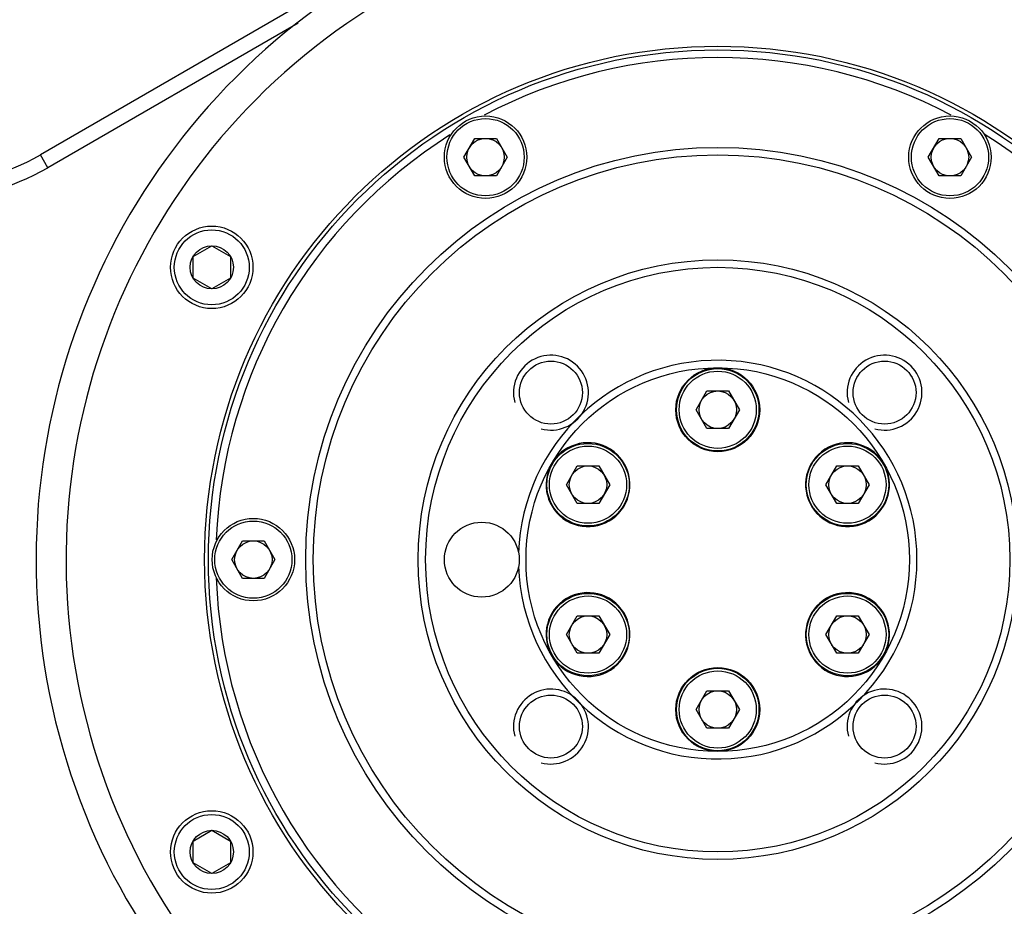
# Model space of a CAD drawing. Header units: millimetres. Extents: x 0 to 2550, y 0 to 1188.
# Tile 15 of 218: x 309 to 322, y 127 to 138. Entities that reach past the tile are written whole.
import ezdxf

# ---------------------------------------------------------------- set-up
doc = ezdxf.new("R2010")
doc.units = ezdxf.units.MM
doc.header["$LTSCALE"] = 46.255
for name, color, linetype in [('A2440103_ABL742', 7, 'CONTINUOUS'), ('M2410102_PBL687', 7, 'CONTINUOUS'), ('M2420202_PBL727', 7, 'CONTINUOUS'), ('M2440103_PBL837', 7, 'CONTINUOUS'), ('M2440802_PBL836', 7, 'CONTINUOUS'), ('P9140503_BOLT_PBL695', 7, 'CONTINUOUS'), ('P9140503_BOLT_PBL696', 7, 'CONTINUOUS'), ('P9140506_BOLT_PBL709', 7, 'CONTINUOUS'), ('P9140506_BOLT_PBL710', 7, 'CONTINUOUS'), ('P9140506_BOLT_PBL743', 7, 'CONTINUOUS'), ('P9140506_BOLT_PBL744', 7, 'CONTINUOUS'), ('P9140506_BOLT_PBL745', 7, 'CONTINUOUS'), ('P9140506_BOLT_PBL746', 7, 'CONTINUOUS'), ('P9140506_BOLT_PBL747', 7, 'CONTINUOUS'), ('P9140506_BOLT_PBL748', 7, 'CONTINUOUS'), ('P9140506_BOLT_PBL753', 7, 'CONTINUOUS')]:
    doc.layers.add(name, color=color, linetype=linetype)

# ---------------------------------------------------------------- blocks, each defined once
blk = doc.blocks.new('P9140506_BOLT_PBL743', base_point=(316.751, 132.16))
at = {"layer": 'P9140506_BOLT_PBL743', "color": 7}
for p, q in [((316.462, 132.16), (316.607, 132.41)), ((316.607, 132.41), (316.895, 132.41)), ((316.895, 132.41), (317.04, 132.16)), ((316.607, 131.91), (316.462, 132.16)), ((317.04, 132.16), (316.895, 131.91)), ((316.895, 131.91), (316.607, 131.91))]:
    blk.add_line(p, q, dxfattribs=at)
for radius in [0.55, 0.515, 0.25]:
    blk.add_circle((316.751, 132.16), radius, dxfattribs=at)
blk = doc.blocks.new('P9140506_BOLT_PBL744', base_point=(316.751, 130.16))
at = {"layer": 'P9140506_BOLT_PBL744', "color": 7}
for p, q in [((316.462, 130.16), (316.607, 130.41)), ((316.607, 130.41), (316.895, 130.41)), ((316.895, 130.41), (317.04, 130.16)), ((316.607, 129.91), (316.462, 130.16)), ((317.04, 130.16), (316.895, 129.91)), ((316.895, 129.91), (316.607, 129.91))]:
    blk.add_line(p, q, dxfattribs=at)
for radius in [0.55, 0.515, 0.25]:
    blk.add_circle((316.751, 130.16), radius, dxfattribs=at)
blk = doc.blocks.new('P9140506_BOLT_PBL745', base_point=(318.483, 133.16))
at = {"layer": 'P9140506_BOLT_PBL745', "color": 7}
for p, q in [((318.194, 133.16), (318.339, 133.41)), ((318.339, 133.41), (318.627, 133.41)), ((318.627, 133.41), (318.772, 133.16)), ((318.339, 132.91), (318.194, 133.16)), ((318.772, 133.16), (318.627, 132.91)), ((318.627, 132.91), (318.339, 132.91))]:
    blk.add_line(p, q, dxfattribs=at)
for radius in [0.55, 0.515, 0.25]:
    blk.add_circle((318.483, 133.16), radius, dxfattribs=at)
blk = doc.blocks.new('P9140506_BOLT_PBL747', base_point=(318.483, 129.16))
at = {"layer": 'P9140506_BOLT_PBL747', "color": 7}
for p, q in [((318.194, 129.16), (318.339, 129.41)), ((318.339, 129.41), (318.627, 129.41)), ((318.627, 129.41), (318.772, 129.16)), ((318.339, 128.91), (318.194, 129.16)), ((318.772, 129.16), (318.627, 128.91)), ((318.627, 128.91), (318.339, 128.91))]:
    blk.add_line(p, q, dxfattribs=at)
for radius in [0.55, 0.515, 0.25]:
    blk.add_circle((318.483, 129.16), radius, dxfattribs=at)
blk = doc.blocks.new('P9140506_BOLT_PBL748', base_point=(320.215, 132.16))
at = {"layer": 'P9140506_BOLT_PBL748', "color": 7}
for p, q in [((319.926, 132.16), (320.071, 132.41)), ((320.071, 132.41), (320.359, 132.41)), ((320.359, 132.41), (320.504, 132.16)), ((320.071, 131.91), (319.926, 132.16)), ((320.504, 132.16), (320.359, 131.91)), ((320.359, 131.91), (320.071, 131.91))]:
    blk.add_line(p, q, dxfattribs=at)
for radius in [0.55, 0.515, 0.25]:
    blk.add_circle((320.215, 132.16), radius, dxfattribs=at)
blk = doc.blocks.new('P9140506_BOLT_PBL753', base_point=(320.215, 130.16))
at = {"layer": 'P9140506_BOLT_PBL753', "color": 7}
for p, q in [((319.926, 130.16), (320.071, 130.41)), ((320.071, 130.41), (320.359, 130.41)), ((320.359, 130.41), (320.504, 130.16)), ((320.071, 129.91), (319.926, 130.16)), ((320.504, 130.16), (320.359, 129.91)), ((320.359, 129.91), (320.071, 129.91))]:
    blk.add_line(p, q, dxfattribs=at)
for radius in [0.55, 0.515, 0.25]:
    blk.add_circle((320.215, 130.16), radius, dxfattribs=at)
blk = doc.blocks.new('M2440802_PBL836', base_point=(318.483, 131.16))
at = {"layer": 'M2440802_PBL836', "color": 7}
for centre, radius in [((318.483, 131.16), 5.5), ((318.483, 131.16), 5.4), ((318.483, 131.16), 4), ((318.483, 131.16), 3.9), ((316.256, 133.388), 0.42), ((318.483, 131.16), 2.56), ((318.483, 133.16), 0.56), ((320.71, 133.388), 0.42), ((315.333, 131.16), 0.5), ((318.483, 129.16), 0.56), ((316.256, 128.933), 0.42), ((320.71, 128.933), 0.42)]:
    blk.add_circle(centre, radius, dxfattribs=at)
at = {"layer": 'M2440802_PBL836', "color": 134}
for centre in [(316.256, 133.388), (320.71, 133.388), (316.256, 128.933), (320.71, 128.933)]:
    blk.add_arc(centre, 0.5, 255, 195, dxfattribs=at)
at = {"layer": 'M2440802_PBL836', "color": 7}
for centre, radius, start, end in [((318.483, 131.16), 2.66, 181.9695, 178.0305), ((316.751, 132.16), 0.56, 150, 146.699), ((320.215, 132.16), 0.56, 33.3009, 30), ((316.751, 130.16), 0.56, 213.3009, 210), ((320.215, 130.16), 0.56, 330, 326.699)]:
    blk.add_arc(centre, radius, start, end, dxfattribs=at)
blk = doc.blocks.new('M2440103_PBL837', base_point=(318.483, 131.16))
at = {"layer": 'M2440103_PBL837', "color": 7}
blk.add_circle((318.483, 131.16), 6.8, dxfattribs=at)
for start, end in [(62.2779, 117.7554), (122.2446, 177.7221), (2.0757, 57.9243), (182.0757, 237.9243), (302.2446, 357.7221)]:
    blk.add_arc((318.483, 131.16), 6.7, start, end, dxfattribs=at)
blk = doc.blocks.new('A2440103_ABL742', base_point=(318.483, 131.16))
at = {"layer": 'M2440103_PBL837'}
blk.add_blockref('M2440103_PBL837', (318.483, 131.16), dxfattribs=at)
at = {"layer": 'M2440802_PBL836'}
blk.add_blockref('M2440802_PBL836', (318.483, 131.16), dxfattribs=at)
at = {"layer": 'P9140506_BOLT_PBL743'}
blk.add_blockref('P9140506_BOLT_PBL743', (316.751, 132.16), dxfattribs=at)
at = {"layer": 'P9140506_BOLT_PBL744'}
blk.add_blockref('P9140506_BOLT_PBL744', (316.751, 130.16), dxfattribs=at)
at = {"layer": 'P9140506_BOLT_PBL745'}
blk.add_blockref('P9140506_BOLT_PBL745', (318.483, 133.16), dxfattribs=at)
at = {"layer": 'P9140506_BOLT_PBL747'}
blk.add_blockref('P9140506_BOLT_PBL747', (318.483, 129.16), dxfattribs=at)
at = {"layer": 'P9140506_BOLT_PBL748'}
blk.add_blockref('P9140506_BOLT_PBL748', (320.215, 132.16), dxfattribs=at)
at = {"layer": 'P9140506_BOLT_PBL753'}
blk.add_blockref('P9140506_BOLT_PBL753', (320.215, 130.16), dxfattribs=at)

msp = doc.modelspace()

# ---------------------------------------------------------------- linework, layer by layer
at = {"layer": 'M2410102_PBL687', "color": 7}
for p, q in [((318.3265, 141.6934), (309.4393, 136.5624)), ((312.8802, 138.318), (309.5393, 136.3892))]:
    msp.add_line(p, q, dxfattribs=at)
at = {"layer": 'M2410102_PBL687', "color": 2}
msp.add_line((309.5393, 136.3892), (309.4393, 136.5624), dxfattribs=at)
at = {"layer": 'M2410102_PBL687', "color": 7}
for radius in [3, 3.2]:
    msp.add_arc((307.9393, 139.1605), radius, 270, 300, dxfattribs=at)
at = {"layer": 'M2420202_PBL727', "color": 7}
msp.add_circle((318.4829, 131.1605), 6.85, dxfattribs=at)
for radius, start, end in [(9.1, 334.8499, 265.15009), (8.7, 333.48538, 266.51462)]:
    msp.add_arc((318.4829, 131.1605), radius, start, end, dxfattribs=at)
at = {"layer": 'P9140503_BOLT_PBL695', "color": 7}
for p, q in [((311.4779, 127.4048), (311.7279, 127.5491)), ((311.7279, 127.5491), (311.9779, 127.4048)), ((311.4779, 127.1161), (311.4779, 127.4048)), ((311.9779, 127.4048), (311.9779, 127.1161)), ((311.7279, 126.9718), (311.4779, 127.1161)), ((311.9779, 127.1161), (311.7279, 126.9718))]:
    msp.add_line(p, q, dxfattribs=at)
for radius in [0.55, 0.5, 0.2887]:
    msp.add_circle((311.7279, 127.2605), radius, dxfattribs=at)
at = {"layer": 'P9140503_BOLT_PBL696', "color": 7}
for p, q in [((311.4779, 135.2048), (311.7279, 135.3491)), ((311.7279, 135.3491), (311.9779, 135.2048)), ((311.4779, 134.9161), (311.4779, 135.2048)), ((311.9779, 135.2048), (311.9779, 134.9161)), ((311.7279, 134.7718), (311.4779, 134.9161)), ((311.9779, 134.9161), (311.7279, 134.7718))]:
    msp.add_line(p, q, dxfattribs=at)
for radius in [0.55, 0.5, 0.2887]:
    msp.add_circle((311.7279, 135.0605), radius, dxfattribs=at)
at = {"layer": 'P9140506_BOLT_PBL709', "color": 7}
for p, q in [((311.9942, 131.1605), (312.1386, 131.4105)), ((312.1386, 131.4105), (312.4273, 131.4105)), ((312.4273, 131.4105), (312.5716, 131.1605)), ((312.1386, 130.9105), (311.9942, 131.1605)), ((312.5716, 131.1605), (312.4273, 130.9105)), ((312.4273, 130.9105), (312.1386, 130.9105))]:
    msp.add_line(p, q, dxfattribs=at)
for radius in [0.55, 0.5154, 0.25]:
    msp.add_circle((312.2829, 131.1605), radius, dxfattribs=at)
at = {"layer": 'P9140506_BOLT_PBL710', "color": 7}
for p, q in [((315.0942, 136.5298), (315.2386, 136.7798)), ((315.2386, 136.7798), (315.5273, 136.7798)), ((315.5273, 136.7798), (315.6716, 136.5298)), ((315.2386, 136.2798), (315.0942, 136.5298)), ((315.6716, 136.5298), (315.5273, 136.2798)), ((315.5273, 136.2798), (315.2386, 136.2798))]:
    msp.add_line(p, q, dxfattribs=at)
for radius in [0.55, 0.5154, 0.25]:
    msp.add_circle((315.3829, 136.5298), radius, dxfattribs=at)
at = {"layer": 'P9140506_BOLT_PBL746', "color": 7}
for p, q in [((321.2942, 136.5298), (321.4386, 136.7798)), ((321.4386, 136.7798), (321.7273, 136.7798)), ((321.7273, 136.7798), (321.8716, 136.5298)), ((321.4386, 136.2798), (321.2942, 136.5298)), ((321.8716, 136.5298), (321.7273, 136.2798)), ((321.7273, 136.2798), (321.4386, 136.2798))]:
    msp.add_line(p, q, dxfattribs=at)
for radius in [0.55, 0.5154, 0.25]:
    msp.add_circle((321.5829, 136.5298), radius, dxfattribs=at)

# ---------------------------------------------------------------- block references
at = {"layer": 'A2440103_ABL742'}
msp.add_blockref('A2440103_ABL742', (318.4829, 131.1605), dxfattribs=at)

doc.saveas('drawing.dxf')
